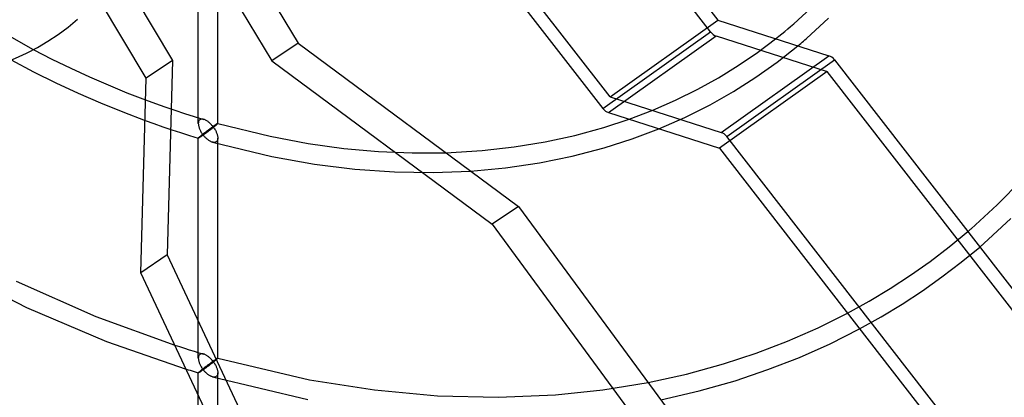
# Model space of a CAD drawing. Header units: millimetres. Extents: x -209 to 201, y -266 to 259.
# Tile 9 of 18: x 0 to 101, y -91 to -52. Entities that reach past the tile are written whole.
import ezdxf

# ---------------------------------------------------------------- set-up
doc = ezdxf.new("R2010")
doc.units = ezdxf.units.MM
doc.layers.add('HIDDEN', color=7, linetype='Continuous')
doc.layers.add('THICK', color=7, linetype='Continuous')

msp = doc.modelspace()

# ---------------------------------------------------------------- linework, layer by layer
at = {"layer": 'HIDDEN'}
for p, q in [((18.33, -62.87), (18.33, -40.28)), ((20.33, -62.87), (20.33, -40.28)), ((60.58, -60.13), (45.1, -40.18)), ((7.02, -41.96), (15.69, -56.4)), ((-4.83, -51.76), (1.39, -55.28)), ((60.58, -60.13), (71.64, -52.27)), ((75.7, -55.59), (77.58, -54.17)), ((77.75, -56.57), (79.86, -54.9)), ((15.69, -56.4), (12.99, -58.22)), ((15.69, -56.4), (15.12, -76.36)), ((71.99, -63.78), (83.05, -55.92)), ((72.57, -64.21), (83.63, -56.35)), ((73.74, -56.92), (75.7, -55.59)), ((75.54, -58.12), (77.75, -56.57)), ((71.71, -58.17), (73.74, -56.92)), ((69.58, -59.35), (71.71, -58.17)), ((73.25, -59.58), (75.54, -58.12)), ((67.31, -60.48), (69.58, -59.35)), ((70.85, -60.94), (73.25, -59.58)), ((12.92, -60.45), (13.92, -60.81)), ((60.58, -60.13), (71.99, -63.78)), ((64.96, -61.5), (67.31, -60.48)), ((13.92, -60.81), (14.91, -61.16)), ((14.91, -61.16), (15.91, -61.5)), ((15.91, -61.5), (16.9, -61.83)), ((62.53, -62.43), (64.96, -61.5)), ((68.26, -62.24), (70.85, -60.94)), ((12.86, -62.56), (13.77, -62.88)), ((16.9, -61.83), (17.9, -62.15)), ((17.9, -62.15), (18.89, -62.45)), ((18.39, -62.6), (18.36, -62.66)), ((18.42, -62.54), (18.39, -62.6)), ((18.47, -62.5), (18.42, -62.54)), ((18.51, -62.47), (18.47, -62.5)), ((18.55, -62.45), (18.51, -62.47)), ((18.6, -62.43), (18.55, -62.45)), ((18.65, -62.42), (18.6, -62.43)), ((18.71, -62.42), (18.65, -62.42)), ((18.77, -62.42), (18.71, -62.42)), ((18.83, -62.43), (18.77, -62.42)), ((18.89, -62.45), (18.83, -62.43)), ((18.96, -62.47), (18.89, -62.45)), ((19.02, -62.5), (18.96, -62.47)), ((19.08, -62.53), (19.02, -62.5)), ((19.14, -62.56), (19.08, -62.53)), ((19.21, -62.6), (19.14, -62.56)), ((19.27, -62.64), (19.21, -62.6)), ((19.33, -62.68), (19.27, -62.64)), ((65.58, -63.41), (68.26, -62.24)), ((13.77, -62.88), (14.69, -63.2)), ((14.69, -63.2), (15.6, -63.51)), ((15.6, -63.51), (16.51, -63.81)), ((18.34, -62.79), (18.33, -62.87)), ((18.33, -62.87), (18.34, -62.93)), ((18.35, -62.72), (18.34, -62.79)), ((18.34, -62.93), (18.34, -63)), ((18.34, -63), (18.35, -63.07)), ((18.36, -62.66), (18.35, -62.72)), ((18.35, -63.07), (18.37, -63.14)), ((18.37, -63.14), (18.39, -63.21)), ((18.39, -63.21), (18.41, -63.28)), ((18.41, -63.28), (18.43, -63.35)), ((18.43, -63.35), (18.46, -63.42)), ((18.46, -63.42), (18.49, -63.49)), ((18.49, -63.49), (18.52, -63.56)), ((18.52, -63.56), (18.56, -63.63)), ((18.56, -63.63), (18.6, -63.71)), ((19.18, -63.67), (19.23, -63.63)), ((19.23, -63.63), (19.29, -63.58)), ((19.29, -63.58), (19.34, -63.54)), ((19.39, -62.73), (19.33, -62.68)), ((19.33, -63.69), (19.38, -63.65)), ((19.34, -63.54), (19.4, -63.5)), ((19.38, -63.65), (19.44, -63.6)), ((19.45, -62.78), (19.39, -62.73)), ((19.4, -63.5), (19.45, -63.47)), ((19.44, -63.6), (19.5, -63.56)), ((19.51, -62.83), (19.45, -62.78)), ((19.45, -63.47), (19.5, -63.43)), ((19.5, -63.43), (19.55, -63.39)), ((19.5, -63.56), (19.56, -63.51)), ((19.57, -62.89), (19.51, -62.83)), ((19.55, -63.39), (19.6, -63.35)), ((19.56, -63.51), (19.62, -63.47)), ((19.62, -62.94), (19.57, -62.89)), ((19.6, -63.35), (19.65, -63.32)), ((19.68, -63), (19.62, -62.94)), ((19.62, -63.47), (19.68, -63.42)), ((19.65, -63.32), (19.7, -63.28)), ((19.73, -63.06), (19.68, -63)), ((19.68, -63.42), (19.74, -63.38)), ((19.7, -63.28), (19.74, -63.25)), ((19.78, -63.12), (19.73, -63.06)), ((19.74, -63.25), (19.79, -63.22)), ((19.74, -63.38), (19.79, -63.33)), ((19.83, -63.19), (19.78, -63.12)), ((19.79, -63.22), (19.83, -63.19)), ((19.79, -63.33), (19.85, -63.28)), ((19.88, -63.15), (19.83, -63.19)), ((19.83, -63.19), (19.88, -63.25)), ((19.85, -63.28), (19.91, -63.24)), ((19.93, -63.12), (19.88, -63.15)), ((19.88, -63.25), (19.92, -63.31)), ((19.91, -63.24), (19.96, -63.19)), ((19.92, -63.31), (19.96, -63.37)), ((19.97, -63.09), (19.93, -63.12)), ((19.96, -63.19), (20.02, -63.15)), ((19.96, -63.37), (20.01, -63.43)), ((20.02, -63.06), (19.97, -63.09)), ((20.01, -63.43), (20.04, -63.5)), ((20.06, -63.03), (20.02, -63.06)), ((20.02, -63.15), (20.07, -63.11)), ((20.04, -63.5), (20.08, -63.56)), ((20.1, -63), (20.06, -63.03)), ((20.07, -63.11), (20.12, -63.07)), ((20.08, -63.56), (20.12, -63.63)), ((20.14, -62.98), (20.1, -63)), ((20.12, -63.07), (20.16, -63.03)), ((20.12, -63.63), (20.15, -63.7)), ((20.17, -62.95), (20.14, -62.98)), ((20.16, -63.03), (20.2, -63)), ((20.2, -62.93), (20.17, -62.95)), ((20.23, -62.92), (20.2, -62.93)), ((20.2, -63), (20.23, -62.97)), ((20.26, -62.9), (20.23, -62.92)), ((20.23, -62.97), (20.26, -62.94)), ((20.28, -62.89), (20.26, -62.9)), ((20.26, -62.94), (20.29, -62.92)), ((20.3, -62.88), (20.28, -62.89)), ((20.29, -62.92), (20.31, -62.9)), ((20.31, -62.87), (20.3, -62.88)), ((20.32, -62.86), (20.31, -62.87)), ((20.31, -62.9), (20.32, -62.88)), ((20.33, -62.86), (20.32, -62.86)), ((20.32, -62.88), (20.33, -62.87)), ((20.33, -62.87), (20.33, -62.86)), ((20.33, -62.86), (20.33, -62.86)), ((20.33, -62.86), (20.33, -62.86)), ((20.33, -62.86), (20.33, -62.86)), ((20.33, -62.86), (20.33, -62.86)), ((20.33, -62.86), (25.7, -64.18)), ((20.33, -62.87), (20.33, -62.87)), ((20.33, -62.87), (20.33, -62.87)), ((16.51, -63.81), (17.42, -64.09)), ((17.42, -64.09), (18.33, -64.37)), ((18.33, -64.36), (18.34, -64.35)), ((18.33, -64.37), (18.33, -64.36)), ((18.34, -64.37), (18.33, -64.37)), ((18.33, -64.37), (18.33, -64.37)), ((18.33, -64.37), (18.33, -64.37)), ((18.33, -64.37), (18.33, -64.37)), ((18.33, -64.37), (18.33, -64.37)), ((18.33, -64.37), (18.33, -64.37)), ((18.33, -64.37), (18.33, -64.37)), ((18.33, -86.95), (18.33, -64.37)), ((18.34, -64.35), (18.36, -64.33)), ((18.35, -64.37), (18.34, -64.37)), ((18.37, -64.36), (18.35, -64.37)), ((18.36, -64.33), (18.37, -64.31)), ((18.37, -64.31), (18.4, -64.29)), ((18.38, -64.35), (18.37, -64.36)), ((18.4, -64.34), (18.38, -64.35)), ((18.4, -64.29), (18.43, -64.26)), ((18.43, -64.33), (18.4, -64.34)), ((18.43, -64.26), (18.47, -64.23)), ((18.45, -64.31), (18.43, -64.33)), ((18.48, -64.29), (18.45, -64.31)), ((18.47, -64.23), (18.5, -64.2)), ((18.51, -64.27), (18.48, -64.29)), ((18.5, -64.2), (18.54, -64.16)), ((18.55, -64.25), (18.51, -64.27)), ((18.54, -64.16), (18.59, -64.13)), ((18.58, -64.23), (18.55, -64.25)), ((18.62, -64.2), (18.58, -64.23)), ((18.59, -64.13), (18.64, -64.09)), ((18.6, -63.71), (18.64, -63.78)), ((18.66, -64.17), (18.62, -64.2)), ((18.64, -63.78), (18.69, -63.85)), ((18.64, -64.09), (18.69, -64.05)), ((18.7, -64.15), (18.66, -64.17)), ((18.69, -63.85), (18.73, -63.92)), ((18.69, -64.05), (18.74, -64.01)), ((18.74, -64.12), (18.7, -64.15)), ((18.73, -63.92), (18.78, -63.99)), ((18.74, -64.01), (18.79, -63.97)), ((18.79, -64.08), (18.74, -64.12)), ((18.78, -63.99), (18.83, -64.05)), ((18.79, -63.97), (18.84, -63.92)), ((18.83, -64.05), (18.79, -64.08)), ((18.83, -64.05), (18.88, -64.02)), ((18.88, -64.11), (18.83, -64.05)), ((18.84, -63.92), (18.9, -63.88)), ((18.88, -64.02), (18.94, -63.98)), ((18.93, -64.17), (18.88, -64.11)), ((18.9, -63.88), (18.96, -63.84)), ((18.98, -64.23), (18.93, -64.17)), ((18.94, -63.98), (18.99, -63.94)), ((18.96, -63.84), (19.01, -63.79)), ((19.03, -64.28), (18.98, -64.23)), ((18.99, -63.94), (19.04, -63.9)), ((19.01, -63.79), (19.07, -63.75)), ((19.08, -64.34), (19.03, -64.28)), ((19.04, -63.9), (19.1, -63.86)), ((19.07, -63.75), (19.12, -63.71)), ((19.14, -64.39), (19.08, -64.34)), ((19.1, -63.86), (19.15, -63.82)), ((19.12, -63.71), (19.18, -63.67)), ((19.19, -64.44), (19.14, -64.39)), ((19.15, -63.82), (19.21, -63.78)), ((19.25, -64.48), (19.19, -64.44)), ((19.21, -63.78), (19.27, -63.73)), ((19.3, -64.53), (19.25, -64.48)), ((19.27, -63.73), (19.33, -63.69)), ((19.36, -64.57), (19.3, -64.53)), ((19.42, -64.61), (19.36, -64.57)), ((19.48, -64.65), (19.42, -64.61)), ((19.54, -64.69), (19.48, -64.65)), ((20.15, -63.7), (20.18, -63.76)), ((20.18, -63.76), (20.21, -63.83)), ((20.21, -63.83), (20.24, -63.9)), ((20.24, -63.9), (20.26, -63.97)), ((20.27, -64.65), (20.24, -64.69)), ((20.26, -63.97), (20.28, -64.03)), ((20.29, -64.6), (20.27, -64.65)), ((20.28, -64.03), (20.3, -64.1)), ((20.31, -64.55), (20.29, -64.6)), ((20.3, -64.1), (20.31, -64.17)), ((20.31, -64.17), (20.32, -64.23)), ((20.32, -64.49), (20.31, -64.55)), ((20.32, -64.23), (20.33, -64.3)), ((20.33, -64.43), (20.32, -64.49)), ((20.33, -64.3), (20.33, -64.36)), ((20.33, -64.36), (20.33, -64.43)), ((20.33, -86.95), (20.33, -64.37)), ((25.7, -64.18), (29.62, -64.92)), ((136.45, -146.52), (72.57, -64.21)), ((19.6, -64.72), (19.54, -64.69)), ((19.66, -64.74), (19.6, -64.72)), ((19.72, -64.77), (19.66, -64.74)), ((19.78, -64.79), (19.72, -64.77)), ((19.84, -64.8), (19.78, -64.79)), ((19.78, -64.79), (25.89, -66.26)), ((19.9, -64.81), (19.84, -64.8)), ((19.95, -64.81), (19.9, -64.81)), ((20.01, -64.81), (19.95, -64.81)), ((20.06, -64.8), (20.01, -64.81)), ((20.11, -64.78), (20.06, -64.8)), ((20.16, -64.76), (20.11, -64.78)), ((20.2, -64.73), (20.16, -64.76)), ((20.24, -64.69), (20.2, -64.73)), ((29.62, -64.92), (33.25, -65.42)), ((33.25, -65.42), (36.82, -65.74)), ((25.89, -66.26), (30.24, -67.04)), ((36.82, -65.74), (40.29, -65.89)), ((40.29, -65.89), (43.73, -65.87)), ((30.24, -67.04), (34.41, -67.55)), ((34.41, -67.55), (38.47, -67.83)), ((38.47, -67.83), (42.44, -67.9)), ((42.44, -67.9), (46.27, -67.75)), ((95.39, -75.53), (97.29, -73.96)), ((93.43, -77.03), (95.39, -75.53)), ((96.62, -77.11), (98.52, -75.55)), ((15.12, -76.36), (12.42, -78.18)), ((15.12, -76.36), (46.54, -143.27)), ((91.42, -78.45), (93.43, -77.03)), ((94.65, -78.61), (96.62, -77.11)), ((89.33, -79.81), (91.42, -78.45)), ((92.64, -80.04), (94.65, -78.61)), ((87.19, -81.1), (89.33, -79.81)), ((90.56, -81.4), (92.64, -80.04)), ((84.96, -82.33), (87.19, -81.1)), ((88.42, -82.7), (90.56, -81.4)), ((86.2, -83.93), (88.42, -82.7)), ((15.91, -85.61), (16.41, -85.77)), ((16.41, -85.77), (16.9, -85.93)), ((16.9, -85.93), (17.4, -86.09)), ((17.4, -86.09), (17.9, -86.24)), ((17.9, -86.24), (18.39, -86.39)), ((18.34, -86.88), (18.33, -86.96)), ((18.35, -86.81), (18.34, -86.88)), ((18.36, -86.74), (18.35, -86.81)), ((18.39, -86.68), (18.36, -86.74)), ((18.39, -86.39), (18.89, -86.54)), ((18.42, -86.63), (18.39, -86.68)), ((18.47, -86.59), (18.42, -86.63)), ((18.51, -86.56), (18.47, -86.59)), ((18.55, -86.53), (18.51, -86.56)), ((18.6, -86.52), (18.55, -86.53)), ((18.66, -86.51), (18.6, -86.52)), ((18.71, -86.51), (18.66, -86.51)), ((18.77, -86.51), (18.71, -86.51)), ((18.83, -86.52), (18.77, -86.51)), ((18.89, -86.54), (18.83, -86.52)), ((18.95, -86.56), (18.89, -86.54)), ((19.01, -86.58), (18.95, -86.56)), ((19.06, -86.61), (19.01, -86.58)), ((19.12, -86.64), (19.06, -86.61)), ((19.18, -86.67), (19.12, -86.64)), ((19.24, -86.71), (19.18, -86.67)), ((19.29, -86.74), (19.24, -86.71)), ((19.35, -86.79), (19.29, -86.74)), ((19.41, -86.83), (19.35, -86.79)), ((19.46, -86.88), (19.41, -86.83)), ((19.52, -86.93), (19.46, -86.88)), ((18.33, -86.96), (18.34, -87.02)), ((18.34, -87.02), (18.34, -87.09)), ((18.34, -87.09), (18.35, -87.16)), ((18.35, -87.16), (18.37, -87.23)), ((18.37, -87.23), (18.39, -87.3)), ((18.39, -87.3), (18.41, -87.37)), ((18.41, -87.37), (18.43, -87.44)), ((18.43, -87.44), (18.46, -87.51)), ((18.46, -87.51), (18.49, -87.58)), ((18.49, -87.58), (18.52, -87.65)), ((18.52, -87.65), (18.56, -87.72)), ((18.56, -87.72), (18.6, -87.79)), ((18.6, -87.79), (18.64, -87.86)), ((18.64, -87.86), (18.69, -87.93)), ((18.92, -87.95), (18.98, -87.91)), ((18.98, -87.91), (19.04, -87.86)), ((19.04, -87.86), (19.09, -87.82)), ((19.09, -87.82), (19.15, -87.78)), ((19.1, -87.95), (19.16, -87.91)), ((19.15, -87.78), (19.21, -87.73)), ((19.16, -87.91), (19.21, -87.86)), ((19.21, -87.73), (19.27, -87.69)), ((19.21, -87.86), (19.27, -87.82)), ((19.27, -87.69), (19.32, -87.65)), ((19.27, -87.82), (19.33, -87.78)), ((19.32, -87.65), (19.38, -87.61)), ((19.33, -87.78), (19.39, -87.73)), ((19.38, -87.61), (19.43, -87.57)), ((19.39, -87.73), (19.44, -87.69)), ((19.43, -87.57), (19.49, -87.53)), ((19.44, -87.69), (19.5, -87.65)), ((19.49, -87.53), (19.54, -87.49)), ((19.5, -87.65), (19.56, -87.6)), ((19.57, -86.98), (19.52, -86.93)), ((19.54, -87.49), (19.59, -87.45)), ((19.56, -87.6), (19.62, -87.55)), ((19.63, -87.03), (19.57, -86.98)), ((19.59, -87.45), (19.64, -87.41)), ((19.62, -87.55), (19.68, -87.51)), ((19.68, -87.09), (19.63, -87.03)), ((19.64, -87.41), (19.69, -87.38)), ((19.73, -87.15), (19.68, -87.09)), ((19.68, -87.51), (19.74, -87.46)), ((19.69, -87.38), (19.74, -87.34)), ((19.78, -87.21), (19.73, -87.15)), ((19.74, -87.34), (19.79, -87.31)), ((19.74, -87.46), (19.8, -87.42)), ((19.83, -87.27), (19.78, -87.21)), ((19.79, -87.31), (19.83, -87.27)), ((19.8, -87.42), (19.85, -87.37)), ((19.88, -87.24), (19.83, -87.27)), ((19.83, -87.27), (19.88, -87.33)), ((19.85, -87.37), (19.91, -87.33)), ((19.93, -87.21), (19.88, -87.24)), ((19.88, -87.33), (19.92, -87.4)), ((19.91, -87.33), (19.96, -87.28)), ((19.92, -87.4), (19.96, -87.46)), ((19.97, -87.18), (19.93, -87.21)), ((19.96, -87.28), (20.02, -87.24)), ((19.96, -87.46), (20.01, -87.52)), ((20.01, -87.15), (19.97, -87.18)), ((20.05, -87.12), (20.01, -87.15)), ((20.01, -87.52), (20.04, -87.59)), ((20.02, -87.24), (20.07, -87.2)), ((20.04, -87.59), (20.08, -87.65)), ((20.09, -87.09), (20.05, -87.12)), ((20.07, -87.2), (20.12, -87.16)), ((20.08, -87.65), (20.12, -87.72)), ((20.13, -87.07), (20.09, -87.09)), ((20.12, -87.16), (20.16, -87.12)), ((20.12, -87.72), (20.15, -87.78)), ((20.16, -87.05), (20.13, -87.07)), ((20.15, -87.78), (20.18, -87.85)), ((20.19, -87.03), (20.16, -87.05)), ((20.16, -87.12), (20.2, -87.09)), ((20.18, -87.85), (20.21, -87.92)), ((20.22, -87.01), (20.19, -87.03)), ((20.2, -87.09), (20.24, -87.06)), ((20.24, -86.99), (20.22, -87.01)), ((20.27, -86.98), (20.24, -86.99)), ((20.24, -87.06), (20.27, -87.03)), ((20.29, -86.97), (20.27, -86.98)), ((20.27, -87.03), (20.29, -87)), ((20.3, -86.96), (20.29, -86.97)), ((20.29, -87), (20.31, -86.99)), ((20.32, -86.96), (20.3, -86.96)), ((20.31, -86.99), (20.32, -86.97)), ((20.33, -86.95), (20.32, -86.95)), ((20.32, -86.95), (20.32, -86.96)), ((20.32, -86.97), (20.33, -86.96)), ((20.33, -86.96), (20.33, -86.95)), ((20.33, -86.95), (20.33, -86.95)), ((20.33, -86.95), (20.33, -86.95)), ((20.33, -86.95), (20.33, -86.95)), ((20.33, -86.95), (20.33, -86.95)), ((20.33, -86.95), (20.33, -86.95)), ((20.33, -86.95), (20.33, -86.95)), ((20.33, -86.95), (29.74, -89.17)), ((17.07, -88.08), (17.28, -88.14)), ((17.28, -88.14), (17.49, -88.2)), ((17.49, -88.2), (17.7, -88.27)), ((17.7, -88.27), (17.91, -88.33)), ((17.91, -88.33), (18.12, -88.39)), ((18.12, -88.39), (18.33, -88.46)), ((18.33, -88.45), (18.34, -88.44)), ((18.33, -88.46), (18.33, -88.45)), ((18.33, -88.45), (18.33, -88.45)), ((18.33, -90.77), (18.33, -88.45)), ((18.34, -88.46), (18.33, -88.46)), ((18.33, -88.46), (18.33, -88.46)), ((18.33, -88.46), (18.33, -88.46)), ((18.33, -88.46), (18.33, -88.46)), ((18.33, -88.46), (18.33, -88.46)), ((18.33, -88.46), (18.33, -88.46)), ((18.34, -88.44), (18.36, -88.42)), ((18.35, -88.45), (18.34, -88.46)), ((18.37, -88.45), (18.35, -88.45)), ((18.36, -88.42), (18.37, -88.4)), ((18.37, -88.4), (18.4, -88.38)), ((18.38, -88.44), (18.37, -88.45)), ((18.4, -88.43), (18.38, -88.44)), ((18.4, -88.38), (18.43, -88.35)), ((18.43, -88.41), (18.4, -88.43)), ((18.43, -88.35), (18.47, -88.32)), ((18.45, -88.4), (18.43, -88.41)), ((18.48, -88.38), (18.45, -88.4)), ((18.47, -88.32), (18.51, -88.29)), ((18.51, -88.36), (18.48, -88.38)), ((18.51, -88.29), (18.55, -88.25)), ((18.55, -88.34), (18.51, -88.36)), ((18.55, -88.25), (18.59, -88.21)), ((18.58, -88.31), (18.55, -88.34)), ((18.62, -88.29), (18.58, -88.31)), ((18.59, -88.21), (18.64, -88.17)), ((18.66, -88.26), (18.62, -88.29)), ((18.64, -88.17), (18.7, -88.13)), ((18.7, -88.23), (18.66, -88.26)), ((18.69, -87.93), (18.73, -88)), ((18.7, -88.13), (18.75, -88.09)), ((18.74, -88.2), (18.7, -88.23)), ((18.73, -88), (18.78, -88.07)), ((18.79, -88.17), (18.74, -88.2)), ((18.75, -88.09), (18.81, -88.04)), ((18.78, -88.07), (18.83, -88.14)), ((18.83, -88.14), (18.79, -88.17)), ((18.81, -88.04), (18.86, -88)), ((18.83, -88.14), (18.88, -88.1)), ((18.88, -88.2), (18.83, -88.14)), ((18.86, -88), (18.92, -87.95)), ((18.88, -88.1), (18.94, -88.07)), ((18.93, -88.26), (18.88, -88.2)), ((18.98, -88.31), (18.93, -88.26)), ((18.94, -88.07), (18.99, -88.03)), ((19.03, -88.37), (18.98, -88.31)), ((18.99, -88.03), (19.04, -87.99)), ((19.08, -88.42), (19.03, -88.37)), ((19.04, -87.99), (19.1, -87.95)), ((19.14, -88.47), (19.08, -88.42)), ((19.19, -88.52), (19.14, -88.47)), ((19.25, -88.57), (19.19, -88.52)), ((19.3, -88.62), (19.25, -88.57)), ((19.36, -88.66), (19.3, -88.62)), ((19.42, -88.7), (19.36, -88.66)), ((19.48, -88.74), (19.42, -88.7)), ((19.54, -88.77), (19.48, -88.74)), ((19.6, -88.8), (19.54, -88.77)), ((19.66, -88.83), (19.6, -88.8)), ((19.72, -88.85), (19.66, -88.83)), ((19.78, -88.87), (19.72, -88.85)), ((19.84, -88.89), (19.78, -88.87)), ((19.78, -88.87), (29.56, -91.18)), ((19.9, -88.9), (19.84, -88.89)), ((19.95, -88.9), (19.9, -88.9)), ((20.01, -88.9), (19.95, -88.9)), ((20.06, -88.89), (20.01, -88.9)), ((20.11, -88.87), (20.06, -88.89)), ((20.16, -88.85), (20.11, -88.87)), ((20.2, -88.82), (20.16, -88.85)), ((20.24, -88.78), (20.2, -88.82)), ((20.21, -87.92), (20.24, -87.99)), ((20.24, -87.99), (20.26, -88.05)), ((20.27, -88.74), (20.24, -88.78)), ((20.26, -88.05), (20.28, -88.12)), ((20.29, -88.69), (20.27, -88.74)), ((20.28, -88.12), (20.3, -88.19)), ((20.31, -88.64), (20.29, -88.69)), ((20.3, -88.19), (20.31, -88.26)), ((20.31, -88.26), (20.32, -88.32)), ((20.32, -88.58), (20.31, -88.64)), ((20.32, -88.32), (20.33, -88.39)), ((20.33, -88.52), (20.32, -88.58)), ((20.33, -88.39), (20.33, -88.45)), ((20.33, -88.45), (20.33, -88.52)), ((20.33, -95.03), (20.33, -88.45)), ((29.74, -89.17), (36.41, -90.22)), ((59.83, -90.22), (64.49, -89.46)), ((36.41, -90.22), (42.88, -90.81)), ((42.88, -90.81), (49.13, -90.97)), ((49.13, -90.97), (54.99, -90.72)), ((54.99, -90.72), (59.83, -90.22))]:
    msp.add_line(p, q, dxfattribs=at)
for centre, major_axis, ratio, start_param, end_param in [((0, 0), (132.93, -153.49), 0.75, -2.427868, -0.857072), ((-7.76, -6.72), (-121.44, 140.22), 0.75, 0.713724, 2.848406), ((72.07, -64.65), (-0.58, 0.815), 0.65974, -1.507724, -0.722326)]:
    msp.add_ellipse(centre, major_axis=major_axis, ratio=ratio, start_param=start_param, end_param=end_param, dxfattribs=at)
at = {"layer": 'THICK'}
for p, q in [((56.16, -32.32), (71.64, -52.27)), ((70.89, -53.46), (55.16, -33.18)), ((19.56, -39.62), (28.57, -54.63)), ((17.19, -42.01), (25.87, -56.45)), ((44.53, -41.6), (59.84, -61.32)), ((12.99, -58.22), (8.18, -50.22)), ((79.43, -52.65), (81.57, -50.68)), ((71.64, -52.27), (83.05, -55.92)), ((80.74, -54.16), (83.01, -52.07)), ((59.84, -61.32), (70.89, -53.46)), ((78.2, -53.67), (78.51, -53.42)), ((78.51, -53.42), (78.82, -53.16)), ((78.82, -53.16), (79.12, -52.91)), ((79.12, -52.91), (79.43, -52.65)), ((60.42, -61.75), (71.47, -53.89)), ((71.47, -53.89), (82.88, -57.54)), ((77.58, -54.17), (77.89, -53.92)), ((77.89, -53.92), (78.2, -53.67)), ((80.15, -54.66), (80.3, -54.53)), ((80.3, -54.53), (80.45, -54.41)), ((80.45, -54.41), (80.59, -54.28)), ((80.59, -54.28), (80.74, -54.16)), ((1.39, -55.28), (3.31, -56.27)), ((28.57, -54.63), (25.87, -56.45)), ((28.57, -54.63), (51.18, -71.39)), ((79.86, -54.9), (80.01, -54.78)), ((80.01, -54.78), (80.15, -54.66)), ((-0.86, -56.35), (1.43, -57.56)), ((3.31, -56.27), (5.24, -57.2)), ((25.87, -56.45), (48.48, -73.21)), ((83.63, -56.35), (124.8, -109.41)), ((1.43, -57.56), (3.72, -58.69)), ((5.24, -57.2), (7.16, -58.08)), ((82.88, -57.54), (71.83, -65.41)), ((124.23, -110.84), (82.88, -57.54)), ((7.16, -58.08), (9.08, -58.92)), ((12.42, -78.18), (12.99, -58.22)), ((3.72, -58.69), (6.01, -59.76)), ((9.08, -58.92), (11.01, -59.71)), ((6.01, -59.76), (8.3, -60.76)), ((11.01, -59.71), (12.92, -60.45)), ((8.3, -60.76), (10.59, -61.69)), ((10.59, -61.69), (12.86, -62.56)), ((59.93, -63.29), (62.53, -62.43)), ((60.42, -61.75), (71.83, -65.41)), ((56.98, -64.09), (59.93, -63.29)), ((62.84, -64.44), (65.58, -63.41)), ((53.92, -64.76), (56.98, -64.09)), ((59.97, -65.36), (62.84, -64.44)), ((43.73, -65.87), (47.47, -65.65)), ((47.47, -65.65), (50.75, -65.28)), ((50.75, -65.28), (53.92, -64.76)), ((56.71, -66.22), (59.97, -65.36)), ((71.83, -65.41), (117.64, -124.45)), ((53.35, -66.9), (56.71, -66.22)), ((46.27, -67.75), (49.87, -67.41)), ((49.87, -67.41), (53.35, -66.9)), ((100.32, -71.21), (102.88, -68.61)), ((51.18, -71.39), (48.48, -73.21)), ((51.18, -71.39), (98.79, -136.06)), ((97.63, -73.67), (100.32, -71.21)), ((98.94, -75.18), (101.73, -72.63)), ((48.48, -73.21), (96.09, -137.89)), ((97.52, -73.77), (97.58, -73.72)), ((97.58, -73.72), (97.63, -73.67)), ((97.29, -73.96), (97.35, -73.92)), ((97.35, -73.92), (97.41, -73.87)), ((97.41, -73.87), (97.47, -73.82)), ((97.47, -73.82), (97.52, -73.77)), ((98.52, -75.55), (98.59, -75.49)), ((98.59, -75.49), (98.66, -75.43)), ((98.66, -75.43), (98.73, -75.37)), ((98.73, -75.37), (98.8, -75.31)), ((98.8, -75.31), (98.87, -75.24)), ((98.87, -75.24), (98.94, -75.18)), ((-7.61, -77.53), (0.7, -81.75)), ((43.84, -145.09), (12.42, -78.18)), ((-0.35, -79.04), (7.82, -82.67)), ((0.7, -81.75), (8.92, -85.25)), ((7.82, -82.67), (15.91, -85.61)), ((81.93, -83.84), (84.96, -82.33)), ((78.81, -85.21), (81.93, -83.84)), ((83.17, -85.47), (86.2, -83.93)), ((8.92, -85.25), (17.07, -88.08)), ((75.57, -86.45), (78.81, -85.21)), ((80.04, -86.87), (83.17, -85.47)), ((72.22, -87.55), (75.57, -86.45)), ((76.79, -88.13), (80.04, -86.87)), ((68.43, -88.59), (72.22, -87.55)), ((64.49, -89.46), (68.43, -88.59)), ((73.44, -89.27), (76.79, -88.13)), ((69.74, -90.32), (73.44, -89.27)), ((18.33, -111.04), (18.33, -90.77)), ((65.8, -91.24), (69.74, -90.32))]:
    msp.add_line(p, q, dxfattribs=at)
for centre, major_axis, ratio, start_param, end_param in [((-7.76, -6.72), (-121.44, 140.22), 0.75, -2.427868, -0.857072), ((-19.84, -17.18), (115.8, -133.72), 0.75, 0.713724, 3.141593), ((-13.63, -11.8), (-118.16, 136.45), 0.75, -2.427868, -0.857072), ((-19.84, -17.18), (-118.16, 136.45), 0.75, -3.141592, -0.857072), ((-22.42, -19.42), (-28.36, 32.75), 0.75, 0.713724, 3.141578), ((71.39, -53.03), (0.58, -0.815), 0.65974, -1.507724, -0.722326), ((-7.76, -6.72), (-121.44, 140.22), 0.75, 2.848406, 3.855317), ((83.13, -56.78), (0.58, -0.815), 0.65974, 1.633869, 2.419267), ((60.34, -60.89), (-0.58, 0.815), 0.65974, 1.633869, 2.419267), ((-19.84, -17.18), (115.8, -133.72), 0.75, 0, 0.713724)]:
    msp.add_ellipse(centre, major_axis=major_axis, ratio=ratio, start_param=start_param, end_param=end_param, dxfattribs=at)

doc.saveas('drawing.dxf')
